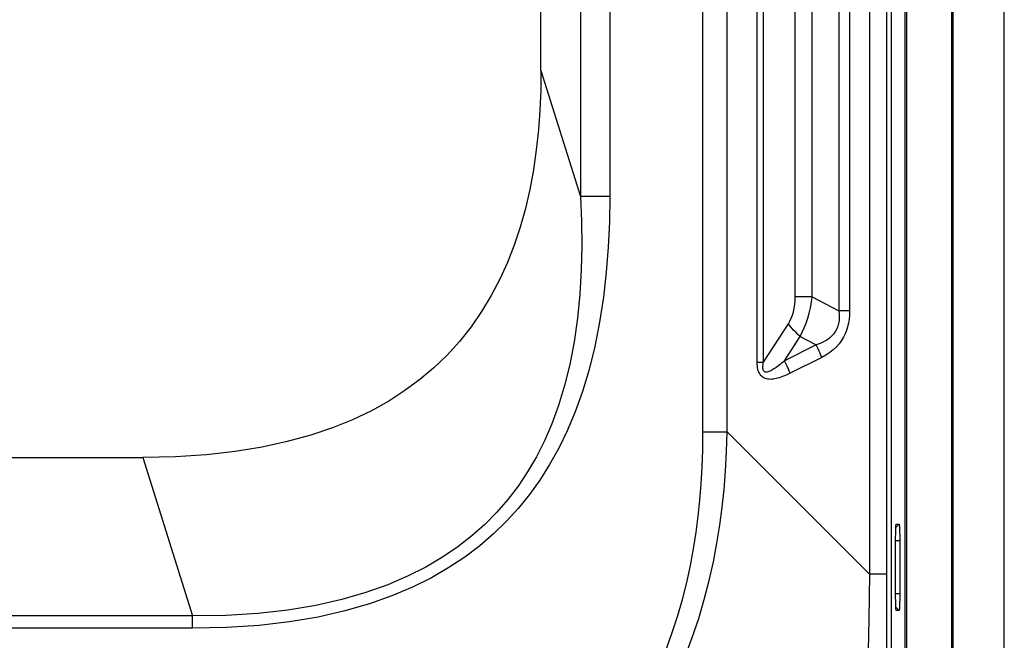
# Model space of a CAD drawing. Header units: millimetres. Extents: x 0 to 1188, y 0 to 840.
# Tile 34 of 38: x 940 to 987, y 448 to 478. Entities that reach past the tile are written whole.
import ezdxf

# ---------------------------------------------------------------- set-up
doc = ezdxf.new("R2010")
doc.units = ezdxf.units.MM
doc.header["$LTSCALE"] = 65.34
doc.layers.add('RB07W-P0100_REV1-SHAPE', color=7, linetype='CONTINUOUS')
doc.layers.add('RB07W-P0300_REV1-SHAPE', color=7, linetype='CONTINUOUS')

msp = doc.modelspace()

# ---------------------------------------------------------------- linework, layer by layer
at = {"layer": 'RB07W-P0100_REV1-SHAPE', "color": 7, "linetype": 'Continuous'}
for p, q in [((984.887011, 426.264819), (984.887011, 549.681264)), ((984.921921, 549.681264), (984.921921, 426.264819)), ((987.421921, 426.264819), (987.421921, 549.681265)), ((982.621921, 437.065732), (982.621921, 538.880352)), ((982.691763, 436.99589), (982.691763, 538.950194)), ((981.951443, 437.736211), (981.951443, 538.209873)), ((982.326089, 453.96738), (982.167086, 453.805476)), ((982.182798, 453.963773), (982.183778, 453.964275)), ((982.183778, 453.964275), (982.326089, 453.96738)), ((982.354227, 453.162717), (982.155683, 453.162717)), ((982.155683, 450.587454), (982.155683, 453.15863)), ((982.354227, 453.162717), (982.354227, 450.583367)), ((982.354227, 450.583367), (982.155683, 450.583367)), ((982.326089, 449.778704), (982.167096, 449.940597)), ((982.183778, 449.781809), (982.182827, 449.782293)), ((982.326089, 449.778704), (982.183778, 449.781809))]:
    msp.add_line(p, q, dxfattribs=at)
for points in [[(982.155683, 453.15863), (982.155931, 453.264883), (982.156646, 453.367638), (982.15784, 453.467772), (982.159475, 453.562655), (982.16153, 453.650317), (982.163966, 453.729657), (982.166763, 453.799331), (982.169849, 453.858101), (982.173179, 453.90437), (982.176662, 453.937881), (982.180182, 453.957751), (982.182798, 453.963773)], [(982.326089, 453.96738), (982.329807, 453.960323), (982.333402, 453.939877), (982.336903, 453.905669), (982.340219, 453.858813), (982.34328, 453.799934), (982.34605, 453.730121), (982.348482, 453.650007), (982.350532, 453.561587), (982.352145, 453.466216), (982.353312, 453.366446), (982.354003, 453.265655), (982.354227, 453.162717)], [(982.182827, 449.782293), (982.18007, 449.789001), (982.176485, 449.809558), (982.172991, 449.843845), (982.169681, 449.890767), (982.166623, 449.949714), (982.163856, 450.019594), (982.161426, 450.099776), (982.159378, 450.188264), (982.157765, 450.283701), (982.156599, 450.383542), (982.155908, 450.484419), (982.155683, 450.587454)], [(982.354227, 450.583367), (982.353979, 450.477136), (982.353264, 450.374424), (982.352069, 450.274358), (982.350433, 450.179556), (982.348376, 450.091976), (982.345937, 450.012718), (982.343137, 449.943116), (982.340045, 449.884419), (982.33671, 449.838237), (982.333219, 449.804826), (982.329692, 449.785081), (982.326089, 449.778704)]]:
    msp.add_lwpolyline(points, dxfattribs=at)
at = {"layer": 'RB07W-P0300_REV1-SHAPE', "color": 7, "linetype": 'Continuous'}
for p, q in [((981.937474, 538.195905), (981.937474, 437.750179)), ((980.892156, 524.397039), (980.892156, 451.549045)), ((981.712545, 524.397039), (981.712545, 451.549045)), ((966.883745, 517.457206), (966.883745, 469.847993)), ((968.297959, 517.457206), (968.297959, 469.847984)), ((972.817762, 458.445046), (972.817762, 517.501038)), ((973.996155, 458.445046), (973.996155, 517.501038)), ((964.969531, 475.956247), (964.969531, 515.542992)), ((975.445324, 461.817476), (975.445324, 514.128608)), ((975.754751, 461.817476), (975.754751, 514.128608)), ((979.410036, 511.641823), (979.410036, 464.304261)), ((979.925371, 511.641823), (979.925371, 464.304261)), ((977.292745, 464.991511), (977.292745, 510.954573)), ((978.117507, 464.991511), (978.117507, 510.954573)), ((964.969531, 475.956247), (966.883745, 469.847993)), ((968.297959, 469.847984), (966.883745, 469.847984)), ((978.117507, 464.991511), (977.292745, 464.991511)), ((978.117507, 464.991511), (979.410036, 464.304261)), ((979.925371, 464.304261), (979.410036, 464.304261)), ((975.754751, 461.817476), (976.957092, 463.681939)), ((976.771451, 461.8904), (977.532474, 463.070516)), ((977.532474, 463.070516), (978.305881, 462.659289)), ((978.305881, 462.659289), (976.771451, 461.8904)), ((978.571836, 462.047866), (977.037406, 461.278977)), ((975.445324, 461.817476), (975.754751, 461.817476)), ((972.817762, 458.445046), (973.996155, 458.445046)), ((980.892156, 451.549045), (973.996155, 458.445046)), ((823.773809, 457.202932), (945.670034, 457.202932)), ((945.670034, 457.202932), (948.078515, 449.51746)), ((981.712545, 451.549045), (980.892156, 451.549045)), ((948.078515, 449.51746), (821.365328, 449.51746)), ((948.078515, 448.919379), (948.078515, 449.51746)), ((948.078515, 448.919379), (821.365328, 448.919379))]:
    msp.add_line(p, q, dxfattribs=at)
for points in [[(964.969531, 475.956247), (964.958042, 475.000337), (964.916478, 474.041315), (964.846254, 473.077911), (964.743133, 472.113936), (964.603323, 471.148306), (964.4269, 470.194437), (964.212467, 469.264534), (963.960646, 468.361148), (963.672826, 467.49327), (963.345309, 466.653779), (962.976395, 465.838891), (962.561469, 465.047592), (962.093418, 464.273304), (961.578037, 463.528934), (961.01739, 462.824627), (960.415545, 462.162086), (959.780677, 461.549455), (959.10253, 460.977562), (958.375735, 460.439667), (957.593819, 459.936626), (956.749536, 459.465729), (955.839831, 459.030924), (954.860887, 458.634173), (953.807748, 458.278712), (952.67605, 457.96713), (951.460205, 457.70333), (950.153663, 457.490542), (948.754949, 457.333371), (947.259949, 457.238211), (945.670034, 457.202932)], [(966.883745, 469.847994), (966.930996, 468.653688), (966.94176, 467.467825), (966.916787, 466.291703), (966.850189, 465.122967), (966.73542, 463.948532), (966.573854, 462.802444), (966.364272, 461.71293), (966.111792, 460.682704), (965.821176, 459.726704), (965.494693, 458.83546), (965.136899, 458.007831), (964.745784, 457.233737), (964.32125, 456.50396), (963.861028, 455.815236), (963.363588, 455.161819), (962.825815, 454.542284), (962.245776, 453.953783), (961.617758, 453.395111), (960.937868, 452.864062), (960.197894, 452.361146), (959.390943, 451.885092), (958.508167, 451.439463), (957.539978, 451.025318), (956.480807, 450.649286), (955.320938, 450.315945), (954.062895, 450.032654), (952.704104, 449.806863), (951.250862, 449.642573), (949.709909, 449.546819), (948.078515, 449.51746)], [(968.297959, 469.847984), (968.282076, 468.614686), (968.226632, 467.390774), (968.133669, 466.176878), (967.997065, 464.971112), (967.809863, 463.760188), (967.576618, 462.578942), (967.297465, 461.457003), (966.9787, 460.39671), (966.626032, 459.413604), (966.241355, 458.497718), (965.829428, 457.647724), (965.387361, 456.853255), (964.914771, 456.104609), (964.408897, 455.39846), (963.868009, 454.728736), (963.288639, 454.093981), (962.668781, 453.491121), (962.002321, 452.918936), (961.285347, 452.375002), (960.509248, 451.85986), (959.66715, 451.372031), (958.749937, 450.915152), (957.748058, 450.490135), (956.655941, 450.103683), (955.463875, 449.760352), (954.174716, 449.467501), (952.78586, 449.232709), (951.303975, 449.059877), (949.735585, 448.956237), (948.078515, 448.919379)], [(976.957092, 463.681939), (977.032661, 463.809973), (977.099414, 463.949567), (977.157774, 464.101264), (977.206473, 464.263438), (977.244351, 464.435236), (977.271501, 464.614878), (977.287596, 464.800045), (977.292745, 464.991511)], [(977.532474, 463.070516), (977.632717, 463.269445), (977.726155, 463.482488), (977.813449, 463.710097), (977.893126, 463.9499), (977.963638, 464.200276), (978.024945, 464.458836), (978.076288, 464.722443), (978.117507, 464.991511)], [(979.410036, 464.304261), (979.423369, 464.137523), (979.424184, 463.980243), (979.412435, 463.833119), (979.388204, 463.694315), (979.352134, 463.562552), (979.302718, 463.436884), (979.239374, 463.315737), (979.160304, 463.199834), (979.063744, 463.088823), (978.94923, 462.984494), (978.815275, 462.888096), (978.663095, 462.800927), (978.493333, 462.724802), (978.305881, 462.659289)], [(979.925371, 464.304261), (979.918743, 464.094883), (979.900223, 463.895639), (979.869845, 463.707285), (979.82751, 463.527556), (979.773663, 463.354907), (979.7067, 463.187946), (979.625737, 463.024536), (979.529057, 462.865369), (979.414738, 462.709685), (979.282515, 462.559699), (979.131032, 462.416772), (978.961641, 462.2827), (978.775355, 462.160012), (978.571836, 462.047866)], [(977.532474, 463.070516), (977.419834, 463.166935), (977.31311, 463.266325), (977.212916, 463.368113), (977.119831, 463.471711), (977.034392, 463.576521), (976.957092, 463.681939)], [(978.571836, 462.047866), (978.536033, 462.15166), (978.496646, 462.255128), (978.453797, 462.357946), (978.407622, 462.459791), (978.358265, 462.560344), (978.305881, 462.659289)], [(976.771451, 461.8904), (976.698316, 461.827053), (976.627799, 461.767553), (976.559945, 461.711925), (976.49463, 461.660078), (976.431734, 461.61191), (976.371295, 461.567473), (976.313337, 461.52679), (976.257775, 461.489843), (976.204538, 461.456595), (976.15361, 461.427123), (976.104911, 461.401428), (976.058575, 461.379693), (976.014661, 461.362043), (975.973318, 461.348655), (975.934649, 461.339699), (975.898844, 461.335316), (975.86608, 461.335694), (975.836492, 461.340857), (975.810292, 461.35086), (975.78741, 461.365787), (975.767854, 461.38557), (975.75162, 461.410733), (975.738614, 461.441731), (975.729187, 461.478718), (975.723636, 461.522252), (975.722019, 461.571562), (975.724543, 461.626222), (975.730944, 461.685742), (975.740995, 461.749418), (975.754751, 461.817476)], [(977.037406, 461.278977), (977.001603, 461.382771), (976.962216, 461.486239), (976.919367, 461.589057), (976.873191, 461.690902), (976.823834, 461.791455), (976.771451, 461.8904)], [(977.037406, 461.278977), (976.943217, 461.233052), (976.851852, 461.191064), (976.763365, 461.153035), (976.677595, 461.118904), (976.594386, 461.088601), (976.513779, 461.062176), (976.435806, 461.039648), (976.360338, 461.021044), (976.287273, 461.006358), (976.216563, 460.995707), (976.148074, 460.989149), (976.081959, 460.986862), (976.018269, 460.988992), (975.957176, 460.995701), (975.898788, 461.007173), (975.843355, 461.023492), (975.791095, 461.044822), (975.742211, 461.071109), (975.697022, 461.102301), (975.655393, 461.138564), (975.617347, 461.179795), (975.582718, 461.226755), (975.551175, 461.280175), (975.523228, 461.34005), (975.499169, 461.407005), (975.479325, 461.479888), (975.464212, 461.557936), (975.453558, 461.640611), (975.447249, 461.727026), (975.445324, 461.817476)], [(971.012843, 447.844914), (971.313917, 448.662815), (971.583096, 449.488705), (971.821488, 450.317744), (972.029083, 451.144365), (972.207884, 451.965621), (972.359165, 452.777134), (972.485105, 453.577619), (972.587426, 454.359471), (972.66878, 455.137277), (972.732534, 455.916565), (972.778265, 456.716913), (972.806762, 457.562417), (972.817762, 458.445046)], [(971.953542, 447.552882), (972.300813, 448.468906), (972.611092, 449.392823), (972.883348, 450.31612), (973.120046, 451.23574), (973.322811, 452.147521), (973.493752, 453.046438), (973.634218, 453.920618), (973.748718, 454.786659), (973.841073, 455.648959), (973.912509, 456.532739), (973.964753, 457.468193), (973.996155, 458.445046)], [(980.892156, 451.549045), (980.851873, 449.345559), (980.810802, 447.114725), (980.77123, 444.885989), (980.734665, 442.579759), (980.697592, 440.117661), (980.657626, 437.530941)], [(981.712545, 451.549045), (981.714072, 449.408557), (981.718531, 447.242417), (981.725736, 445.075769), (981.736241, 442.83318), (981.750601, 440.439217), (981.76863, 437.919023)]]:
    msp.add_lwpolyline(points, dxfattribs=at)

doc.saveas('drawing.dxf')
